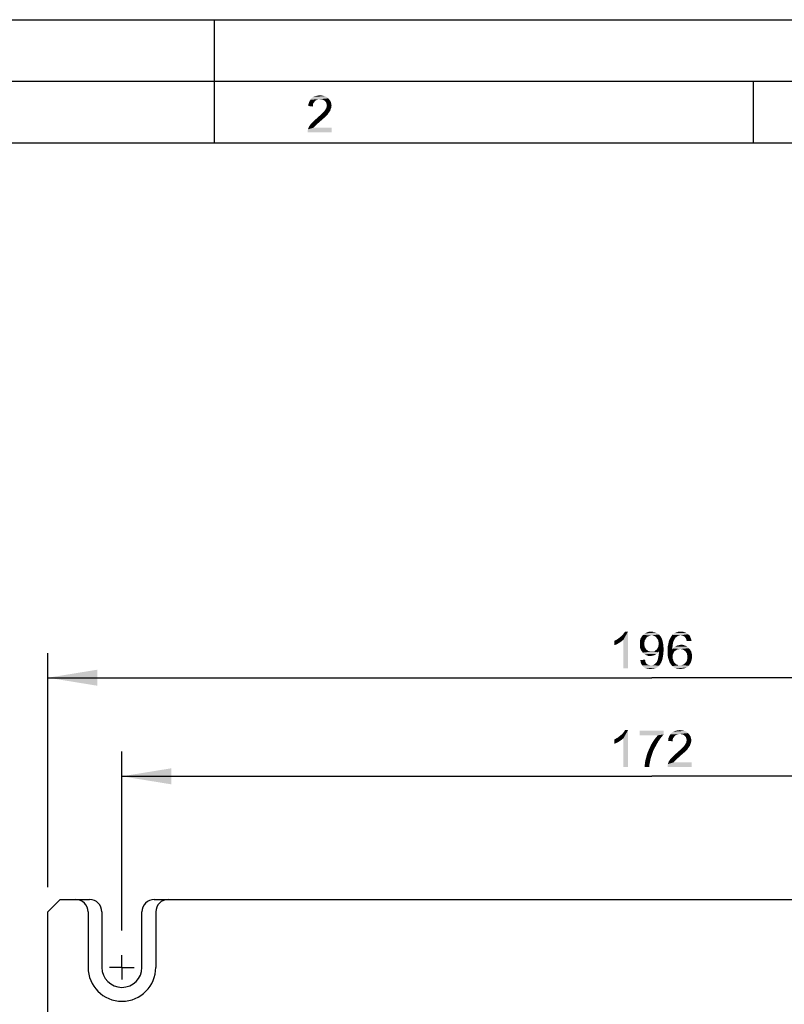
# Paper-space layout '61767N-2-A-2_1_1' of a CAD drawing. Header units: millimetres. Extents: x 0 to 594, y 1 to 420.
# Tile 108 of 222: x 105 to 167, y 340 to 420. Entities that reach past the tile are written whole.
import ezdxf

# ---------------------------------------------------------------- set-up
doc = ezdxf.new("R2010")
doc.units = ezdxf.units.MM
doc.header["$LTSCALE"] = 32.67
doc.linetypes.add('CENTER', pattern=[0.6, 0.375, -0.075, 0.075, -0.075])
doc.layers.get('0').update_dxf_attribs({"linetype": 'CONTINUOUS'})
for name, color, linetype in [('61767N-2-A-2_DXF_DIMENSION', 7, 'CONTINUOUS'), ('61767N-2-A-2_DXF_FORMAT', 7, 'CONTINUOUS'), ('61807N-2_DXF_AXIS', 7, 'CONTINUOUS'), ('61807N-2_DXF_CONTINUOUS_LINE', 7, 'CONTINUOUS')]:
    doc.layers.add(name, color=color, linetype=linetype)
doc.styles.get("Standard").update_dxf_attribs({"font": 'arial.ttf'})
doc.dimstyles.new('DIMSTYLE_2', dxfattribs={"dimtxt": 3, "dimasz": 4, "dimexe": 0.18, "dimexo": 0.0625, "dimgap": 0.09, "dimtad": 1, "dimlfac": 2, "dimdsep": 46, "dimtxsty": 'Standard', "dimblk": '_FILLED', "dimblk1": '_FILLED', "dimblk2": '_FILLED', "dimcen": 0.09, "dimadec": 0, "dimazin": 0, "dimtp": 0.5, "dimtm": 0.5, "dimtfac": 1, "dimtofl": 0, "dimtmove": 0, "dimatfit": 3, "dimldrblk": '_FILLED', "dimfxl": 0, "dimtolj": 1, "dimarcsym": 0})

# ---------------------------------------------------------------- blocks, each defined once
blk = doc.blocks.new('_FILLED')
at = {"color": 0, "linetype": 'ByBlock'}
blk.add_solid([(0, 0), (-1, 0.1625), (-1, -0.1625)], dxfattribs=at)
blk = doc.blocks.new('*D6')
at = {"layer": '61767N-2-A-2_DXF_DIMENSION', "color": 2, "linetype": 'Continuous'}
for p, q in [((113.526, 346.107), (113.526, 360.607)), ((199.526, 346.107), (199.526, 360.607)), ((113.526, 358.607), (156.526, 358.607)), ((199.526, 358.607), (156.526, 358.607))]:
    blk.add_line(p, q, dxfattribs=at)
at = {"layer": '61767N-2-A-2_DXF_DIMENSION', "color": 2, "linetype": 'Continuous', "xscale": 4, "yscale": 4, "zscale": 4, "rotation": 180}
blk.add_blockref('_FILLED', (113.526, 358.607), dxfattribs=at)
at = {"layer": '61767N-2-A-2_DXF_DIMENSION', "color": 2, "linetype": 'Continuous', "xscale": 4, "yscale": 4, "zscale": 4}
blk.add_blockref('_FILLED', (199.526, 358.607), dxfattribs=at)
blk = doc.blocks.new('*D7')
at = {"layer": '61767N-2-A-2_DXF_DIMENSION', "color": 2, "linetype": 'Continuous'}
for p, q in [((107.526, 349.607), (107.526, 368.607)), ((205.526, 349.607), (205.526, 368.607)), ((107.526, 366.607), (156.526, 366.607)), ((205.526, 366.607), (156.526, 366.607))]:
    blk.add_line(p, q, dxfattribs=at)
at = {"layer": '61767N-2-A-2_DXF_DIMENSION', "color": 2, "linetype": 'Continuous', "xscale": 4, "yscale": 4, "zscale": 4, "rotation": 180}
blk.add_blockref('_FILLED', (107.526, 366.607), dxfattribs=at)
at = {"layer": '61767N-2-A-2_DXF_DIMENSION', "color": 2, "linetype": 'Continuous', "xscale": 4, "yscale": 4, "zscale": 4}
blk.add_blockref('_FILLED', (205.526, 366.607), dxfattribs=at)

psp = doc.layouts.new('61767N-2-A-2_1_1')

# ---------------------------------------------------------------- linework, layer by layer
at = {"layer": '61767N-2-A-2_DXF_DIMENSION', "color": 2, "linetype": 'Continuous'}
for points in [[(153.7626, 369.7573), (153.8737, 369.8462), (154.5848, 370.3573)], [(154.207, 369.6907), (153.7626, 369.7573), (154.5848, 370.3573)], [(153.8737, 369.8462), (154.007, 369.9573), (154.5848, 370.3573)], [(154.007, 369.9573), (154.1181, 370.0462), (154.5848, 370.3573)], [(154.1181, 370.0462), (154.207, 370.1573), (154.5848, 370.3573)], [(154.207, 370.1573), (154.2737, 370.2462), (154.5848, 370.3573)], [(154.207, 367.3573), (154.207, 369.6907), (154.5848, 370.3573)], [(154.207, 367.3573), (154.5848, 370.3573), (154.5848, 367.3573)], [(154.5848, 370.3573), (154.2737, 370.2462), (154.3403, 370.3573)], [(156.0737, 369.8462), (155.5848, 369.7573), (155.6737, 369.9129)], [(156.4959, 370.0462), (155.6737, 369.9129), (155.7848, 370.0685)], [(156.4959, 370.0462), (156.3848, 370.024), (155.6737, 369.9129)], [(156.3848, 370.024), (156.2737, 369.9796), (155.6737, 369.9129)], [(156.2737, 369.9796), (156.1626, 369.9351), (155.6737, 369.9129)], [(155.6737, 369.9129), (156.1626, 369.9351), (156.0737, 369.8462)], [(156.9848, 370.1796), (155.7848, 370.0685), (155.9403, 370.2018)], [(156.9848, 370.1796), (157.0959, 370.1129), (155.7848, 370.0685)], [(156.4959, 370.0462), (155.7848, 370.0685), (157.0959, 370.1129)], [(156.8515, 370.2685), (155.9403, 370.2018), (156.0959, 370.2685)], [(155.9403, 370.2018), (156.8515, 370.2685), (156.9848, 370.1796)], [(156.5848, 370.3351), (156.7181, 370.3129), (156.0959, 370.2685)], [(156.5848, 370.3351), (156.0959, 370.2685), (156.2737, 370.3351)], [(156.0959, 370.2685), (156.7181, 370.3129), (156.8515, 370.2685)], [(156.2737, 370.3351), (156.4515, 370.3573), (156.5848, 370.3351)], [(156.6292, 370.024), (156.4959, 370.0462), (157.0959, 370.1129)], [(156.7181, 370.0018), (156.6292, 370.024), (157.0959, 370.1129)], [(156.7181, 370.0018), (157.0959, 370.1129), (157.1848, 370.0018)], [(157.1848, 370.0018), (156.8292, 369.9351), (156.7181, 370.0018)], [(156.8292, 369.9351), (157.1848, 370.0018), (157.2737, 369.8907)], [(157.2737, 369.8907), (156.8959, 369.8462), (156.8292, 369.9351)], [(158.6959, 370.0018), (158.607, 369.9796), (158.0515, 369.8907)], [(158.6959, 370.0018), (158.0515, 369.8907), (158.1181, 370.0018)], [(158.607, 369.9796), (158.5403, 369.9351), (158.0515, 369.8907)], [(158.0515, 369.8907), (158.5403, 369.9351), (158.4515, 369.8685)], [(158.8515, 370.0462), (158.1181, 370.0018), (158.1848, 370.0907)], [(158.8515, 370.0462), (158.7626, 370.024), (158.1181, 370.0018)], [(158.1181, 370.0018), (158.7626, 370.024), (158.6959, 370.0018)], [(159.4515, 370.1351), (158.1848, 370.0907), (158.2737, 370.1573)], [(158.8515, 370.0462), (158.1848, 370.0907), (159.4515, 370.1351)], [(159.3403, 370.224), (158.2737, 370.1573), (158.3626, 370.224)], [(158.2737, 370.1573), (159.3403, 370.224), (159.4515, 370.1351)], [(158.3626, 370.224), (158.4515, 370.2685), (159.207, 370.2907)], [(158.3626, 370.224), (159.207, 370.2907), (159.3403, 370.224)], [(159.207, 370.2907), (158.4515, 370.2685), (158.5403, 370.2907)], [(158.7626, 370.3351), (159.0515, 370.3351), (158.5403, 370.2907)], [(158.7626, 370.3351), (158.5403, 370.2907), (158.6515, 370.3351)], [(158.5403, 370.2907), (159.0515, 370.3351), (159.207, 370.2907)], [(158.7626, 370.3351), (158.8737, 370.3573), (159.0515, 370.3351)], [(158.8515, 370.0462), (159.4515, 370.1351), (159.5626, 370.0462)], [(159.5626, 370.0462), (158.9626, 370.024), (158.8515, 370.0462)], [(159.0515, 370.0018), (158.9626, 370.024), (159.5626, 370.0462)], [(159.1403, 369.9573), (159.0515, 370.0018), (159.5626, 370.0462)], [(159.1403, 369.9573), (159.5626, 370.0462), (159.6292, 369.9129)], [(159.6292, 369.9129), (159.207, 369.8907), (159.1403, 369.9573)], [(159.2515, 369.824), (159.207, 369.8907), (159.6292, 369.9129)], [(159.2959, 369.7573), (159.2515, 369.824), (159.6292, 369.9129)], [(159.2959, 369.7573), (159.6292, 369.9129), (159.6959, 369.7573)], [(153.4737, 369.6018), (153.607, 369.6685), (154.207, 369.6907)], [(153.4737, 369.6018), (154.207, 369.6907), (154.0515, 369.5573)], [(154.0515, 369.5573), (153.4737, 369.2462), (153.4737, 369.6018)], [(154.0515, 369.5573), (153.8515, 369.424), (153.4737, 369.2462)], [(153.8515, 369.424), (153.6515, 369.3129), (153.4737, 369.2462)], [(154.207, 369.6907), (153.607, 369.6685), (153.7626, 369.7573)], [(156.007, 369.7351), (155.5403, 369.5573), (155.5848, 369.7573)], [(156.007, 369.7351), (155.9403, 369.624), (155.5403, 369.5573)], [(155.5403, 369.5573), (155.9403, 369.624), (155.9181, 369.4907)], [(155.9181, 369.4907), (155.5403, 369.3351), (155.5403, 369.5573)], [(155.5403, 369.3351), (155.9181, 369.4907), (155.9181, 369.3351)], [(155.9181, 369.3351), (155.9181, 369.2018), (155.5403, 369.1351)], [(155.9181, 369.3351), (155.5403, 369.1351), (155.5403, 369.3351)], [(155.5403, 369.1351), (155.9181, 369.2018), (155.9403, 369.0907)], [(155.9403, 369.0907), (155.5848, 368.9573), (155.5403, 369.1351)], [(155.5848, 369.7573), (156.0737, 369.8462), (156.007, 369.7351)], [(156.9626, 369.7573), (156.8959, 369.8462), (157.2737, 369.8907)], [(156.9626, 369.7573), (157.2737, 369.8907), (157.3403, 369.7351)], [(157.3403, 369.7351), (157.0292, 369.6462), (156.9626, 369.7573)], [(156.9626, 368.9796), (157.0292, 369.0907), (157.4515, 369.1573)], [(156.9626, 368.9796), (157.4515, 369.1573), (157.4737, 368.9129)], [(157.0292, 369.6462), (157.3403, 369.7351), (157.3848, 369.5796)], [(157.3848, 369.5796), (157.0515, 369.5129), (157.0292, 369.6462)], [(157.4515, 369.1573), (157.0292, 369.0907), (157.0515, 369.224)], [(157.0737, 369.3796), (157.0515, 369.5129), (157.3848, 369.5796)], [(157.4292, 369.3796), (157.0515, 369.224), (157.0737, 369.3796)], [(157.0515, 369.224), (157.4292, 369.3796), (157.4515, 369.1573)], [(157.0737, 369.3796), (157.3848, 369.5796), (157.4292, 369.3796)], [(158.207, 369.2685), (157.807, 369.1573), (157.8515, 369.3351)], [(157.807, 369.1573), (158.207, 369.2685), (158.1848, 369.0907)], [(158.1848, 369.0907), (157.807, 368.9573), (157.807, 369.1573)], [(158.2292, 369.4462), (157.8515, 369.3351), (157.8737, 369.4907)], [(157.8515, 369.3351), (158.2292, 369.4462), (158.207, 369.2685)], [(158.2737, 369.5796), (157.8737, 369.4907), (157.9181, 369.6462)], [(157.8737, 369.4907), (158.2737, 369.5796), (158.2292, 369.4462)], [(158.3848, 369.7796), (158.3403, 369.6907), (157.9181, 369.6462)], [(158.3848, 369.7796), (157.9181, 369.6462), (157.9848, 369.7796)], [(157.9181, 369.6462), (158.3403, 369.6907), (158.2737, 369.5796)], [(158.4515, 369.8685), (157.9848, 369.7796), (158.0515, 369.8907)], [(157.9848, 369.7796), (158.4515, 369.8685), (158.3848, 369.7796)], [(159.3848, 369.1351), (158.3181, 369.0685), (158.407, 369.1351)], [(158.3181, 369.0685), (159.3848, 369.1351), (159.5181, 369.0018)], [(158.407, 369.1351), (158.4959, 369.1796), (159.2292, 369.2018)], [(158.407, 369.1351), (159.2292, 369.2018), (159.3848, 369.1351)], [(159.2292, 369.2018), (158.4959, 369.1796), (158.5848, 369.224)], [(158.5848, 369.224), (158.6959, 369.2462), (159.0737, 369.2685)], [(158.5848, 369.224), (159.0737, 369.2685), (159.2292, 369.2018)], [(159.0737, 369.2685), (158.6959, 369.2462), (158.7848, 369.2685)], [(158.7848, 369.2685), (158.8959, 369.2907), (159.0737, 369.2685)], [(159.6959, 369.7573), (159.3181, 369.6685), (159.2959, 369.7573)], [(159.3181, 369.6685), (159.6959, 369.7573), (159.7403, 369.6018)], [(159.7403, 369.6018), (159.3626, 369.5796), (159.3181, 369.6685)], [(155.9403, 369.0907), (156.007, 368.9796), (155.5848, 368.9573)], [(155.5848, 368.9573), (156.007, 368.9796), (156.0737, 368.8907)], [(156.0737, 368.8907), (155.6737, 368.7796), (155.5848, 368.9573)], [(156.0737, 368.8907), (156.1626, 368.824), (155.6737, 368.7796)], [(155.6737, 368.7796), (156.1626, 368.824), (156.2515, 368.7573)], [(156.2515, 368.7573), (155.7848, 368.6462), (155.6737, 368.7796)], [(156.2515, 368.7573), (156.3626, 368.7351), (155.7848, 368.6462)], [(156.607, 368.7351), (157.0292, 368.6685), (155.7848, 368.6462)], [(156.4959, 368.7351), (156.607, 368.7351), (155.7848, 368.6462)], [(156.3626, 368.7351), (156.4959, 368.7351), (155.7848, 368.6462)], [(155.7848, 368.6462), (157.0292, 368.6685), (156.9626, 368.6018)], [(156.9626, 368.6018), (155.9181, 368.5129), (155.7848, 368.6462)], [(156.9626, 368.6018), (156.8737, 368.5351), (155.9181, 368.5129)], [(155.9181, 368.5129), (156.8737, 368.5351), (156.7848, 368.4685)], [(156.7848, 368.4685), (156.0515, 368.4462), (155.9181, 368.5129)], [(156.0515, 368.4462), (156.7848, 368.4685), (156.6959, 368.424)], [(156.6959, 368.424), (156.207, 368.3796), (156.0515, 368.4462)], [(156.6959, 368.424), (156.607, 368.4018), (156.207, 368.3796)], [(156.3848, 368.3796), (156.207, 368.3796), (156.607, 368.4018)], [(156.3848, 368.3796), (156.607, 368.4018), (156.4959, 368.3796)], [(157.0959, 368.7573), (156.607, 368.7351), (156.7181, 368.7573)], [(156.607, 368.7351), (157.0959, 368.7573), (157.0292, 368.6685)], [(156.7181, 368.7573), (156.807, 368.824), (157.4737, 368.9129)], [(157.0959, 368.7573), (156.7181, 368.7573), (157.4737, 368.9129)], [(156.807, 368.824), (156.8959, 368.8907), (157.4737, 368.9129)], [(157.4737, 368.9129), (156.8959, 368.8907), (156.9626, 368.9796)], [(157.4292, 368.4018), (157.0292, 368.2462), (157.0737, 368.4685)], [(157.0292, 368.2462), (157.4292, 368.4018), (157.3848, 368.1796)], [(157.4515, 368.624), (157.0737, 368.4685), (157.0959, 368.6907)], [(157.0737, 368.4685), (157.4515, 368.624), (157.4292, 368.4018)], [(157.0959, 368.7129), (157.0959, 368.7573), (157.4737, 368.9129)], [(157.0959, 368.6907), (157.0959, 368.7129), (157.4737, 368.9129)], [(157.0959, 368.6907), (157.4737, 368.9129), (157.4515, 368.624)], [(157.807, 368.9573), (158.1848, 369.0907), (158.1848, 368.8907)], [(158.1848, 368.8907), (157.807, 368.7573), (157.807, 368.9573)], [(158.5626, 368.8907), (158.4737, 368.824), (157.807, 368.7573)], [(158.1848, 368.8907), (158.5626, 368.8907), (157.807, 368.7573)], [(157.807, 368.7573), (158.4737, 368.824), (158.3626, 368.7573)], [(158.3626, 368.7573), (158.2959, 368.6685), (157.807, 368.5573)], [(158.3626, 368.7573), (157.807, 368.5573), (157.807, 368.7573)], [(157.807, 368.5573), (158.2959, 368.6685), (158.2515, 368.5573)], [(158.2515, 368.5573), (158.207, 368.4462), (157.807, 368.3796)], [(158.2515, 368.5573), (157.807, 368.3796), (157.807, 368.5573)], [(157.807, 368.3796), (158.207, 368.4462), (158.207, 368.3129)], [(158.207, 368.3129), (157.8292, 368.224), (157.807, 368.3796)], [(157.8292, 368.224), (158.207, 368.3129), (158.207, 368.224)], [(158.807, 368.9351), (158.1848, 368.8907), (158.2515, 368.9796)], [(158.807, 368.9351), (158.6737, 368.9129), (158.1848, 368.8907)], [(158.1848, 368.8907), (158.6737, 368.9129), (158.5626, 368.8907)], [(159.5181, 369.0018), (158.2515, 368.9796), (158.3181, 369.0685)], [(158.807, 368.9351), (158.2515, 368.9796), (159.5181, 369.0018)], [(158.9403, 368.9129), (158.807, 368.9351), (159.5181, 369.0018)], [(159.0515, 368.8907), (158.9403, 368.9129), (159.5181, 369.0018)], [(159.0515, 368.8907), (159.5181, 369.0018), (159.6292, 368.8685)], [(159.6292, 368.8685), (159.1403, 368.824), (159.0515, 368.8907)], [(159.2292, 368.7573), (159.1403, 368.824), (159.6292, 368.8685)], [(159.2292, 368.7573), (159.6292, 368.8685), (159.7181, 368.7129)], [(159.7181, 368.7129), (159.2959, 368.6685), (159.2292, 368.7573)], [(159.3626, 368.5573), (159.2959, 368.6685), (159.7181, 368.7129)], [(159.3626, 368.5573), (159.7181, 368.7129), (159.7626, 368.5129)], [(159.7626, 368.5129), (159.3848, 368.424), (159.3626, 368.5573)], [(159.3848, 368.424), (159.7626, 368.5129), (159.7848, 368.3129)], [(159.7848, 368.3129), (159.407, 368.2907), (159.3848, 368.424)], [(159.407, 368.2907), (159.7848, 368.3129), (159.7626, 368.1796)], [(155.5848, 368.0462), (155.9626, 368.0685), (155.9848, 367.9573)], [(155.9848, 367.9573), (155.607, 367.8685), (155.5848, 368.0462)], [(155.607, 367.8685), (155.9848, 367.9573), (156.007, 367.8462)], [(156.007, 367.8462), (155.6515, 367.7351), (155.607, 367.8685)], [(156.007, 367.8462), (156.0515, 367.7796), (155.6515, 367.7351)], [(155.6515, 367.7351), (156.0515, 367.7796), (156.1181, 367.7129)], [(156.1181, 367.7129), (155.7403, 367.6018), (155.6515, 367.7351)], [(156.1181, 367.7129), (156.1848, 367.6685), (155.7403, 367.6018)], [(156.1848, 367.6685), (156.2515, 367.6462), (155.7403, 367.6018)], [(156.2515, 367.6462), (156.3403, 367.624), (155.7403, 367.6018)], [(156.4959, 367.624), (156.5848, 367.624), (155.7403, 367.6018)], [(156.4292, 367.624), (156.4959, 367.624), (155.7403, 367.6018)], [(156.3403, 367.624), (156.4292, 367.624), (155.7403, 367.6018)], [(157.0959, 367.5796), (155.7403, 367.6018), (156.5848, 367.624)], [(157.0959, 367.5796), (155.8292, 367.4907), (155.7403, 367.6018)], [(155.8292, 367.4907), (157.0959, 367.5796), (156.9848, 367.4685)], [(156.5848, 367.624), (156.6515, 367.6462), (157.1848, 367.6907)], [(156.5848, 367.624), (157.1848, 367.6907), (157.0959, 367.5796)], [(157.1848, 367.6907), (156.6515, 367.6462), (156.7181, 367.6907)], [(156.7181, 367.6907), (156.8292, 367.7796), (157.2737, 367.8462)], [(156.7181, 367.6907), (157.2737, 367.8462), (157.1848, 367.6907)], [(157.2737, 367.8462), (156.8292, 367.7796), (156.9181, 367.8907)], [(156.9181, 367.8907), (156.9403, 367.9573), (157.3403, 368.0018)], [(156.9181, 367.8907), (157.3403, 368.0018), (157.2737, 367.8462)], [(157.3403, 368.0018), (156.9403, 367.9573), (156.9848, 368.0462)], [(156.9848, 368.0462), (157.007, 368.1351), (157.3848, 368.1796)], [(156.9848, 368.0462), (157.3848, 368.1796), (157.3403, 368.0018)], [(157.3848, 368.1796), (157.007, 368.1351), (157.0292, 368.2462)], [(158.207, 368.224), (157.8737, 368.0907), (157.8292, 368.224)], [(158.207, 368.224), (158.207, 368.1351), (157.8737, 368.0907)], [(157.8737, 368.0907), (158.207, 368.1351), (158.2515, 368.0462)], [(158.2515, 368.0462), (157.9181, 367.9573), (157.8737, 368.0907)], [(157.9181, 367.9573), (158.2515, 368.0462), (158.2737, 367.9573)], [(158.2737, 367.9573), (157.9626, 367.824), (157.9181, 367.9573)], [(158.2737, 367.9573), (158.3181, 367.8685), (157.9626, 367.824)], [(157.9626, 367.824), (158.3181, 367.8685), (158.3848, 367.8018)], [(158.3848, 367.8018), (158.0292, 367.7351), (157.9626, 367.824)], [(158.3848, 367.8018), (158.4292, 367.7573), (158.0292, 367.7351)], [(158.0292, 367.7351), (158.4292, 367.7573), (158.4959, 367.6907)], [(158.4959, 367.6907), (158.0959, 367.6462), (158.0292, 367.7351)], [(158.4959, 367.6907), (158.5848, 367.6685), (158.0959, 367.6462)], [(158.0959, 367.6462), (158.5848, 367.6685), (158.6515, 367.624)], [(158.6515, 367.624), (158.1626, 367.5573), (158.0959, 367.6462)], [(158.9403, 367.624), (159.5181, 367.5796), (158.1626, 367.5573)], [(158.807, 367.624), (158.9403, 367.624), (158.1626, 367.5573)], [(158.7403, 367.624), (158.807, 367.624), (158.1626, 367.5573)], [(158.6515, 367.624), (158.7403, 367.624), (158.1626, 367.5573)], [(158.2515, 367.4907), (158.1626, 367.5573), (159.5181, 367.5796)], [(158.2515, 367.4907), (159.5181, 367.5796), (159.4292, 367.4907)], [(158.9403, 367.624), (159.0515, 367.6685), (159.5848, 367.6907)], [(158.9403, 367.624), (159.5848, 367.6907), (159.5181, 367.5796)], [(159.5848, 367.6907), (159.0515, 367.6685), (159.1403, 367.7129)], [(159.6515, 367.8018), (159.1403, 367.7129), (159.2292, 367.8018)], [(159.1403, 367.7129), (159.6515, 367.8018), (159.5848, 367.6907)], [(159.2292, 367.8018), (159.2959, 367.8907), (159.6959, 367.9129)], [(159.2292, 367.8018), (159.6959, 367.9129), (159.6515, 367.8018)], [(159.6959, 367.9129), (159.2959, 367.8907), (159.3626, 368.0018)], [(159.7403, 368.0462), (159.3626, 368.0018), (159.3848, 368.1351)], [(159.3626, 368.0018), (159.7403, 368.0462), (159.6959, 367.9129)], [(159.7626, 368.1796), (159.3848, 368.1351), (159.407, 368.2907)], [(159.3848, 368.1351), (159.7626, 368.1796), (159.7403, 368.0462)], [(156.9848, 367.4685), (155.9626, 367.4018), (155.8292, 367.4907)], [(155.9626, 367.4018), (156.9848, 367.4685), (156.8515, 367.4018)], [(156.8515, 367.4018), (156.0959, 367.3573), (155.9626, 367.4018)], [(156.0959, 367.3573), (156.8515, 367.4018), (156.7181, 367.3573)], [(156.7181, 367.3573), (156.2292, 367.3351), (156.0959, 367.3573)], [(156.2292, 367.3351), (156.7181, 367.3573), (156.5626, 367.3351)], [(156.5626, 367.3351), (156.407, 367.3129), (156.2292, 367.3351)], [(159.4292, 367.4907), (158.3181, 367.424), (158.2515, 367.4907)], [(158.3181, 367.424), (159.4292, 367.4907), (159.3181, 367.424)], [(159.3181, 367.424), (158.4292, 367.3796), (158.3181, 367.424)], [(158.4292, 367.3796), (159.3181, 367.424), (159.207, 367.3796)], [(159.207, 367.3796), (158.5181, 367.3573), (158.4292, 367.3796)], [(158.5181, 367.3573), (159.207, 367.3796), (159.0959, 367.3573)], [(159.0959, 367.3573), (158.607, 367.3351), (158.5181, 367.3573)], [(158.7181, 367.3351), (158.607, 367.3351), (159.0959, 367.3573)], [(158.7181, 367.3351), (159.0959, 367.3573), (158.9626, 367.3351)], [(158.9626, 367.3351), (158.8292, 367.3129), (158.7181, 367.3351)], [(153.7626, 361.7573), (153.8737, 361.8462), (154.5848, 362.3573)], [(154.207, 361.6907), (153.7626, 361.7573), (154.5848, 362.3573)], [(153.8737, 361.8462), (154.007, 361.9573), (154.5848, 362.3573)], [(154.007, 361.9573), (154.1181, 362.0462), (154.5848, 362.3573)], [(154.1181, 362.0462), (154.207, 362.1573), (154.5848, 362.3573)], [(154.207, 362.1573), (154.2737, 362.2462), (154.5848, 362.3573)], [(154.207, 359.3573), (154.207, 361.6907), (154.5848, 362.3573)], [(154.207, 359.3573), (154.5848, 362.3573), (154.5848, 359.3573)], [(154.5848, 362.3573), (154.2737, 362.2462), (154.3403, 362.3573)], [(157.4737, 362.3129), (157.4737, 362.0018), (155.5181, 361.9351)], [(157.4737, 362.3129), (155.5181, 361.9351), (155.5181, 362.3129)], [(157.007, 361.9351), (155.5181, 361.9351), (157.4737, 362.0018)], [(157.3181, 361.824), (156.8515, 361.7573), (157.007, 361.9351)], [(157.007, 361.9351), (157.4737, 362.0018), (157.3181, 361.824)], [(158.5403, 362.0018), (158.4292, 361.9351), (157.9181, 361.8462)], [(158.5403, 362.0018), (157.9181, 361.8462), (158.007, 362.0018)], [(158.4292, 361.9351), (158.3626, 361.8685), (157.9181, 361.8462)], [(159.4515, 362.1129), (158.007, 362.0018), (158.1181, 362.1351)], [(159.4515, 362.1129), (158.7848, 362.0462), (158.007, 362.0018)], [(158.7848, 362.0462), (158.6515, 362.024), (158.007, 362.0018)], [(158.007, 362.0018), (158.6515, 362.024), (158.5403, 362.0018)], [(159.3181, 362.224), (158.1181, 362.1351), (158.2515, 362.224)], [(158.1181, 362.1351), (159.3181, 362.224), (159.4515, 362.1129)], [(159.1626, 362.2907), (158.2515, 362.224), (158.407, 362.2907)], [(158.2515, 362.224), (159.1626, 362.2907), (159.3181, 362.224)], [(158.9848, 362.3351), (158.407, 362.2907), (158.5848, 362.3351)], [(158.407, 362.2907), (158.9848, 362.3351), (159.1626, 362.2907)], [(158.5848, 362.3351), (158.7848, 362.3573), (158.9848, 362.3351)], [(158.8959, 362.024), (158.7848, 362.0462), (159.4515, 362.1129)], [(159.007, 362.0018), (158.8959, 362.024), (159.4515, 362.1129)], [(159.007, 362.0018), (159.4515, 362.1129), (159.5626, 361.9796)], [(159.5626, 361.9796), (159.0959, 361.9573), (159.007, 362.0018)], [(159.1848, 361.8907), (159.0959, 361.9573), (159.5626, 361.9796)], [(159.1848, 361.8907), (159.5626, 361.9796), (159.6515, 361.8462)], [(153.4737, 361.6018), (153.607, 361.6685), (154.207, 361.6907)], [(153.4737, 361.6018), (154.207, 361.6907), (154.0515, 361.5573)], [(154.0515, 361.5573), (153.4737, 361.2462), (153.4737, 361.6018)], [(154.0515, 361.5573), (153.8515, 361.424), (153.4737, 361.2462)], [(153.8515, 361.424), (153.6515, 361.3129), (153.4737, 361.2462)], [(154.207, 361.6907), (153.607, 361.6685), (153.7626, 361.7573)], [(156.7626, 360.9351), (156.3403, 360.9129), (156.4515, 361.1573)], [(156.8959, 361.1796), (156.4515, 361.1573), (156.5848, 361.3796)], [(156.4515, 361.1573), (156.8959, 361.1796), (156.7626, 360.9351)], [(157.0292, 361.424), (156.5848, 361.3796), (156.7181, 361.5796)], [(156.5848, 361.3796), (157.0292, 361.424), (156.8959, 361.1796)], [(157.1848, 361.6462), (156.7181, 361.5796), (156.8515, 361.7573)], [(156.7181, 361.5796), (157.1848, 361.6462), (157.0292, 361.424)], [(156.8515, 361.7573), (157.3181, 361.824), (157.1848, 361.6462)], [(158.207, 361.5796), (157.8292, 361.4907), (157.8515, 361.6685)], [(157.8292, 361.4907), (158.207, 361.5796), (158.207, 361.4462)], [(158.2959, 361.7796), (157.8515, 361.6685), (157.9181, 361.8462)], [(158.2959, 361.7796), (158.2292, 361.6907), (157.8515, 361.6685)], [(157.8515, 361.6685), (158.2292, 361.6907), (158.207, 361.5796)], [(157.9181, 361.8462), (158.3626, 361.8685), (158.2959, 361.7796)], [(159.6292, 361.1796), (159.1626, 361.1129), (159.2292, 361.224)], [(159.1626, 361.1129), (159.6292, 361.1796), (159.607, 361.0907)], [(159.6515, 361.8462), (159.2515, 361.824), (159.1848, 361.8907)], [(159.2292, 361.224), (159.2959, 361.3351), (159.6959, 361.3573)], [(159.2292, 361.224), (159.6959, 361.3573), (159.6292, 361.1796)], [(159.2959, 361.7351), (159.2515, 361.824), (159.6515, 361.8462)], [(159.2959, 361.7351), (159.6515, 361.8462), (159.6959, 361.6907)], [(159.6959, 361.6907), (159.3181, 361.6462), (159.2959, 361.7351)], [(159.6959, 361.3573), (159.2959, 361.3351), (159.3181, 361.424)], [(159.3403, 361.5351), (159.3181, 361.6462), (159.6959, 361.6907)], [(159.7181, 361.5129), (159.3181, 361.424), (159.3403, 361.5351)], [(159.3181, 361.424), (159.7181, 361.5129), (159.6959, 361.3573)], [(159.3403, 361.5351), (159.6959, 361.6907), (159.7181, 361.5129)], [(156.5403, 360.424), (156.0737, 360.2018), (156.1403, 360.4462)], [(156.0737, 360.2018), (156.5403, 360.424), (156.4515, 360.1573)], [(156.1403, 360.4462), (156.2292, 360.6685), (156.6292, 360.6907)], [(156.1403, 360.4462), (156.6292, 360.6907), (156.5403, 360.424)], [(156.6292, 360.6907), (156.2292, 360.6685), (156.3403, 360.9129)], [(156.3403, 360.9129), (156.7626, 360.9351), (156.6292, 360.6907)], [(158.8515, 360.2907), (158.2292, 360.224), (158.3626, 360.3573)], [(159.0292, 360.4462), (158.3626, 360.3573), (158.4959, 360.4685)], [(158.3626, 360.3573), (159.0292, 360.4462), (158.8515, 360.2907)], [(159.1848, 360.5796), (158.4959, 360.4685), (158.6292, 360.5796)], [(158.4959, 360.4685), (159.1848, 360.5796), (159.0292, 360.4462)], [(158.6292, 360.5796), (158.7181, 360.6685), (159.3181, 360.7129)], [(158.6292, 360.5796), (159.3181, 360.7129), (159.1848, 360.5796)], [(159.3181, 360.7129), (158.7181, 360.6685), (158.8292, 360.7573)], [(159.407, 360.8018), (158.8292, 360.7573), (158.9181, 360.8462)], [(158.8292, 360.7573), (159.407, 360.8018), (159.3181, 360.7129)], [(159.4737, 360.9129), (158.9181, 360.8462), (158.9848, 360.9129)], [(158.9181, 360.8462), (159.4737, 360.9129), (159.407, 360.8018)], [(158.9848, 360.9129), (159.0515, 360.9796), (159.5403, 361.0018)], [(158.9848, 360.9129), (159.5403, 361.0018), (159.4737, 360.9129)], [(159.5403, 361.0018), (159.0515, 360.9796), (159.1181, 361.0462)], [(159.607, 361.0907), (159.1181, 361.0462), (159.1626, 361.1129)], [(159.1181, 361.0462), (159.607, 361.0907), (159.5403, 361.0018)], [(156.3181, 359.5573), (155.9403, 359.5351), (155.9626, 359.7351)], [(155.9403, 359.3573), (155.9403, 359.5351), (156.3181, 359.5573)], [(155.9403, 359.3573), (156.3181, 359.5573), (156.3181, 359.3573)], [(156.3626, 359.7796), (155.9626, 359.7351), (156.007, 359.9573)], [(155.9626, 359.7351), (156.3626, 359.7796), (156.3181, 359.5573)], [(156.4515, 360.1573), (156.007, 359.9573), (156.0737, 360.2018)], [(156.4515, 360.1573), (156.407, 359.9796), (156.007, 359.9573)], [(156.007, 359.9573), (156.407, 359.9796), (156.3626, 359.7796)], [(157.7848, 359.4907), (157.807, 359.6018), (159.7403, 359.7351)], [(157.7848, 359.3573), (157.7848, 359.4907), (159.7403, 359.7351)], [(157.7848, 359.3573), (159.7403, 359.7351), (159.7403, 359.3573)], [(158.3403, 359.824), (158.2737, 359.7351), (157.807, 359.6018)], [(158.3403, 359.824), (157.807, 359.6018), (157.8959, 359.824)], [(158.2737, 359.7351), (159.7403, 359.7351), (157.807, 359.6018)], [(158.4959, 359.9796), (157.8959, 359.824), (158.0292, 360.024)], [(158.4959, 359.9796), (158.4292, 359.9129), (157.8959, 359.824)], [(157.8959, 359.824), (158.4292, 359.9129), (158.3403, 359.824)], [(158.5848, 360.0685), (158.0292, 360.024), (158.1181, 360.1129)], [(158.0292, 360.024), (158.5848, 360.0685), (158.4959, 359.9796)], [(158.7181, 360.1573), (158.1181, 360.1129), (158.2292, 360.224)], [(158.1181, 360.1129), (158.7181, 360.1573), (158.5848, 360.0685)], [(158.2292, 360.224), (158.8515, 360.2907), (158.7181, 360.1573)]]:
    psp.add_solid(points, dxfattribs=at)
at = {"layer": '61767N-2-A-2_DXF_FORMAT', "color": 2, "linetype": 'Continuous'}
for p, q in [((0, 420), (594, 420)), ((121, 420), (121, 410)), ((20, 415), (589, 415)), ((164.75, 409.9807), (164.75, 415))]:
    psp.add_line(p, q, dxfattribs=at)
at = {"layer": '61767N-2-A-2_DXF_FORMAT', "color": 7, "linetype": 'Continuous'}
psp.add_line((25, 410), (584, 410), dxfattribs=at)
at = {"layer": '61767N-2-A-2_DXF_FORMAT', "color": 2, "linetype": 'Continuous'}
for points in [[(129.3962, 413.8418), (129.5962, 413.864), (129.7962, 413.8418)], [(129.0184, 413.0862), (128.6407, 412.9973), (128.6629, 413.1751)], [(128.6407, 412.9973), (129.0184, 413.0862), (129.0184, 412.9529)], [(129.1073, 413.2862), (128.6629, 413.1751), (128.7296, 413.3529)], [(129.1073, 413.2862), (129.0407, 413.1973), (128.6629, 413.1751)], [(128.6629, 413.1751), (129.0407, 413.1973), (129.0184, 413.0862)], [(129.3518, 413.5084), (129.2407, 413.4418), (128.7296, 413.3529)], [(129.3518, 413.5084), (128.7296, 413.3529), (128.8184, 413.5084)], [(129.2407, 413.4418), (129.174, 413.3751), (128.7296, 413.3529)], [(128.7296, 413.3529), (129.174, 413.3751), (129.1073, 413.2862)], [(130.2629, 413.6196), (128.8184, 413.5084), (128.9296, 413.6418)], [(130.2629, 413.6196), (129.5962, 413.5529), (128.8184, 413.5084)], [(129.5962, 413.5529), (129.4629, 413.5307), (128.8184, 413.5084)], [(128.8184, 413.5084), (129.4629, 413.5307), (129.3518, 413.5084)], [(130.1296, 413.7307), (128.9296, 413.6418), (129.0629, 413.7307)], [(128.9296, 413.6418), (130.1296, 413.7307), (130.2629, 413.6196)], [(129.974, 413.7973), (129.0629, 413.7307), (129.2184, 413.7973)], [(129.0629, 413.7307), (129.974, 413.7973), (130.1296, 413.7307)], [(129.7962, 413.8418), (129.2184, 413.7973), (129.3962, 413.8418)], [(129.2184, 413.7973), (129.7962, 413.8418), (129.974, 413.7973)], [(129.7073, 413.5307), (129.5962, 413.5529), (130.2629, 413.6196)], [(129.8184, 413.5084), (129.7073, 413.5307), (130.2629, 413.6196)], [(129.8184, 413.5084), (130.2629, 413.6196), (130.374, 413.4862)], [(130.374, 413.4862), (129.9073, 413.464), (129.8184, 413.5084)], [(129.9962, 413.3973), (129.9073, 413.464), (130.374, 413.4862)], [(129.9962, 413.3973), (130.374, 413.4862), (130.4629, 413.3529)], [(130.4629, 413.3529), (130.0629, 413.3307), (129.9962, 413.3973)], [(130.1073, 413.2418), (130.0629, 413.3307), (130.4629, 413.3529)], [(130.1073, 413.2418), (130.4629, 413.3529), (130.5073, 413.1973)], [(130.5073, 413.1973), (130.1296, 413.1529), (130.1073, 413.2418)], [(130.1518, 413.0418), (130.1296, 413.1529), (130.5073, 413.1973)], [(130.1518, 413.0418), (130.5073, 413.1973), (130.5296, 413.0196)], [(130.1296, 412.2196), (129.5296, 412.1751), (129.6407, 412.264)], [(130.2184, 412.3084), (129.6407, 412.264), (129.7296, 412.3529)], [(129.6407, 412.264), (130.2184, 412.3084), (130.1296, 412.2196)], [(130.2851, 412.4196), (129.7296, 412.3529), (129.7962, 412.4196)], [(129.7296, 412.3529), (130.2851, 412.4196), (130.2184, 412.3084)], [(129.7962, 412.4196), (129.8629, 412.4862), (130.3518, 412.5084)], [(129.7962, 412.4196), (130.3518, 412.5084), (130.2851, 412.4196)], [(130.3518, 412.5084), (129.8629, 412.4862), (129.9296, 412.5529)], [(130.4184, 412.5973), (129.9296, 412.5529), (129.974, 412.6196)], [(129.9296, 412.5529), (130.4184, 412.5973), (130.3518, 412.5084)], [(130.4407, 412.6862), (129.974, 412.6196), (130.0407, 412.7307)], [(129.974, 412.6196), (130.4407, 412.6862), (130.4184, 412.5973)], [(130.0407, 412.7307), (130.1073, 412.8418), (130.5073, 412.864)], [(130.0407, 412.7307), (130.5073, 412.864), (130.4407, 412.6862)], [(130.5073, 412.864), (130.1073, 412.8418), (130.1296, 412.9307)], [(130.5296, 413.0196), (130.1296, 412.9307), (130.1518, 413.0418)], [(130.1296, 412.9307), (130.5296, 413.0196), (130.5073, 412.864)], [(129.3073, 411.4862), (128.7073, 411.3307), (128.8407, 411.5307)], [(129.3073, 411.4862), (129.2407, 411.4196), (128.7073, 411.3307)], [(129.3962, 411.5751), (128.8407, 411.5307), (128.9296, 411.6196)], [(128.8407, 411.5307), (129.3962, 411.5751), (129.3073, 411.4862)], [(129.5296, 411.664), (128.9296, 411.6196), (129.0407, 411.7307)], [(128.9296, 411.6196), (129.5296, 411.664), (129.3962, 411.5751)], [(129.6629, 411.7973), (129.0407, 411.7307), (129.174, 411.864)], [(129.0407, 411.7307), (129.6629, 411.7973), (129.5296, 411.664)], [(129.8407, 411.9529), (129.174, 411.864), (129.3073, 411.9751)], [(129.174, 411.864), (129.8407, 411.9529), (129.6629, 411.7973)], [(129.9962, 412.0862), (129.3073, 411.9751), (129.4407, 412.0862)], [(129.3073, 411.9751), (129.9962, 412.0862), (129.8407, 411.9529)], [(129.4407, 412.0862), (129.5296, 412.1751), (130.1296, 412.2196)], [(129.4407, 412.0862), (130.1296, 412.2196), (129.9962, 412.0862)], [(128.5962, 410.9973), (128.6184, 411.1084), (130.5518, 411.2418)], [(128.5962, 410.864), (128.5962, 410.9973), (130.5518, 411.2418)], [(128.5962, 410.864), (130.5518, 411.2418), (130.5518, 410.864)], [(129.1518, 411.3307), (129.0851, 411.2418), (128.6184, 411.1084)], [(129.1518, 411.3307), (128.6184, 411.1084), (128.7073, 411.3307)], [(129.0851, 411.2418), (130.5518, 411.2418), (128.6184, 411.1084)], [(128.7073, 411.3307), (129.2407, 411.4196), (129.1518, 411.3307)]]:
    psp.add_solid(points, dxfattribs=at)
at = {"layer": '61807N-2_DXF_AXIS', "color": 2, "linetype": 'CENTER'}
for q in [(113.5255, 344.1074), (112.5255, 343.1073), (113.5255, 342.1073), (114.5256, 343.1073)]:
    psp.add_line((113.5255, 343.1073), q, dxfattribs=at)
at = {"layer": '61807N-2_DXF_CONTINUOUS_LINE', "color": 7, "linetype": 'Continuous'}
for p, q in [((108.5255, 348.6073), (107.5255, 347.6073)), ((108.5255, 348.6073), (110.9005, 348.6073)), ((116.1505, 348.6073), (196.9005, 348.6073)), ((107.5255, 139.6073), (107.5255, 347.6073)), ((110.7755, 347.6073), (110.7755, 343.1073)), ((111.9005, 347.6073), (111.9005, 343.1073)), ((115.1505, 343.1073), (115.1505, 347.6073)), ((116.2755, 347.6073), (116.2755, 343.1073))]:
    psp.add_line(p, q, dxfattribs=at)
for centre, radius, start, end in [((109.7755, 347.6073), 1, 0, 90), ((110.9005, 347.6073), 1, 0, 90), ((116.1505, 347.6073), 1, 90, 180), ((117.2755, 347.6073), 1, 90, 180), ((113.5255, 343.1073), 2.75, 180, 360), ((113.5255, 343.1073), 1.625, 180, 360)]:
    psp.add_arc(centre, radius, start, end, dxfattribs=at)

# ---------------------------------------------------------------- dimensions: what is measured, and where the dimension line sits
at = {"layer": '61767N-2-A-2_DXF_DIMENSION', "color": 2, "linetype": 'Continuous'}
for base, p1, p2, picture, middle in [((205.5255, 366.6073), (107.5255, 349.6073), (205.5255, 349.6073), '*D7', (153.0292, 367.3573)), ((199.5255, 358.6073), (113.5255, 346.1074), (199.5255, 346.1074), '*D6', (153.0292, 359.3573))]:
    dim = psp.add_linear_dim(base=base, p1=p1, p2=p2, dimstyle='DIMSTYLE_2', dxfattribs=at)
    dim.commit()
    dim.dimension.update_dxf_attribs({"geometry": picture, "text_midpoint": middle, "dimtype": 160})

doc.saveas('drawing.dxf')
